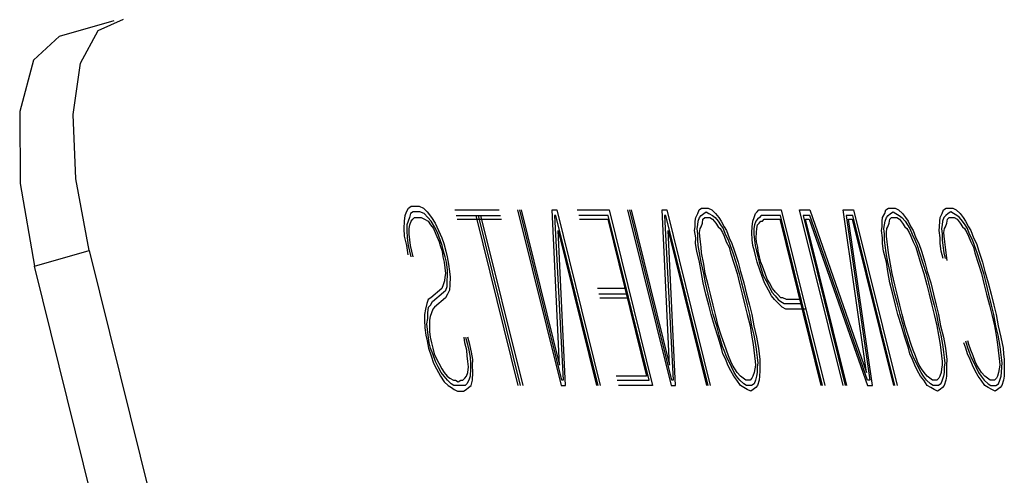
# Model space of a CAD drawing. Extents: x -169 to 2224, y 0 to 2796.
# Tile 172 of 256: x 1560.711 to 1561.225, y 419.034 to 419.272. Entities that reach past the tile are written whole.
import ezdxf

# ---------------------------------------------------------------- set-up
doc = ezdxf.new("R2010")
doc.units = 0
doc.header["$MEASUREMENT"] = 0
doc.layers.add('SPILL-BUCKET', color=1, linetype='CONTINUOUS')

msp = doc.modelspace()

# ---------------------------------------------------------------- linework, layer by layer
at = {"layer": 'SPILL-BUCKET', "color": 8, "linetype": 'Continuous'}
for p, q in [((1560.73205, 419.26333), (1560.76059, 419.27161)), ((1560.7522, 419.26639), (1560.76552, 419.27229)), ((1560.74312, 419.24925), (1560.7522, 419.26639)), ((1560.73205, 419.26333), (1560.71849, 419.25078)), ((1560.71849, 419.25078), (1560.71133, 419.224)), ((1560.73915, 419.22256), (1560.74312, 419.24925)), ((1560.71133, 419.224), (1560.71152, 419.18654)), ((1560.74069, 419.18892), (1560.73915, 419.22256)), ((1560.74758, 419.15164), (1560.74069, 419.18892)), ((1560.71152, 419.18654), (1560.71904, 419.14336)), ((1560.91306, 419.17176), (1560.91412, 419.17371)), ((1560.91412, 419.17371), (1560.91543, 419.17469)), ((1560.91543, 419.17469), (1560.91774, 419.17469)), ((1560.91774, 419.17469), (1560.91967, 419.17469)), ((1560.91967, 419.17469), (1560.92185, 419.17371)), ((1560.92185, 419.17371), (1560.92387, 419.17176)), ((1560.93822, 419.17274), (1560.96139, 419.17274)), ((1560.97095, 419.17274), (1560.99364, 419.08109)), ((1560.99408, 419.08401), (1560.97211, 419.17274)), ((1560.97288, 419.17274), (1560.99292, 419.09181)), ((1560.99292, 419.09181), (1560.98911, 419.17274)), ((1560.98911, 419.17274), (1560.99143, 419.17274)), ((1560.99143, 419.17274), (1561.01412, 419.08109)), ((1561.00214, 419.17274), (1561.01876, 419.17274)), ((1561.01876, 419.17274), (1561.04144, 419.08109)), ((1561.02832, 419.17274), (1561.05101, 419.08109)), ((1561.05144, 419.08401), (1561.02948, 419.17274)), ((1561.03025, 419.17274), (1561.05028, 419.09181)), ((1561.05028, 419.09181), (1561.04647, 419.17274)), ((1561.04647, 419.17274), (1561.04879, 419.17274)), ((1561.04879, 419.17274), (1561.07148, 419.08109)), ((1561.06501, 419.17079), (1561.06569, 419.17274)), ((1561.06569, 419.17274), (1561.06699, 419.17371)), ((1561.06699, 419.17371), (1561.06892, 419.17371)), ((1561.06892, 419.17371), (1561.07047, 419.17371)), ((1561.07047, 419.17371), (1561.07226, 419.17274)), ((1561.07226, 419.17274), (1561.07428, 419.17079)), ((1561.09596, 419.17176), (1561.09688, 419.17274)), ((1561.09688, 419.17274), (1561.09843, 419.17274)), ((1561.09843, 419.17274), (1561.09959, 419.17274)), ((1561.09959, 419.17274), (1561.10847, 419.17274)), ((1561.10847, 419.17274), (1561.13116, 419.08109)), ((1561.11803, 419.17274), (1561.12344, 419.17274)), ((1561.14072, 419.08109), (1561.11803, 419.17274)), ((1561.12344, 419.17274), (1561.15294, 419.08791)), ((1561.14082, 419.17274), (1561.14623, 419.17274)), ((1561.15294, 419.08791), (1561.14082, 419.17274)), ((1561.14623, 419.17274), (1561.16892, 419.08109)), ((1561.16246, 419.17079), (1561.16313, 419.17274)), ((1561.16313, 419.17274), (1561.16443, 419.17371)), ((1561.16443, 419.17371), (1561.16636, 419.17371)), ((1561.16636, 419.17371), (1561.16791, 419.17371)), ((1561.16791, 419.17371), (1561.1697, 419.17274)), ((1561.1697, 419.17274), (1561.17173, 419.17079)), ((1561.19249, 419.17079), (1561.19316, 419.17274)), ((1561.19316, 419.17274), (1561.19447, 419.17371)), ((1561.19447, 419.17371), (1561.1964, 419.17371)), ((1561.1964, 419.17371), (1561.19794, 419.17371)), ((1561.19794, 419.17371), (1561.19973, 419.17274)), ((1561.19973, 419.17274), (1561.20176, 419.17079)), ((1560.91195, 419.16689), (1560.91238, 419.16981)), ((1560.91238, 419.16981), (1560.91306, 419.17176)), ((1560.91456, 419.16884), (1560.91388, 419.16689)), ((1560.91523, 419.17079), (1560.91456, 419.16884)), ((1560.91653, 419.17176), (1560.91523, 419.17079)), ((1560.91543, 419.16689), (1560.91634, 419.16786)), ((1560.91634, 419.16786), (1560.91726, 419.16884)), ((1560.91847, 419.17176), (1560.91653, 419.17176)), ((1560.91726, 419.16884), (1560.91919, 419.16884)), ((1560.92001, 419.17176), (1560.91847, 419.17176)), ((1560.91919, 419.16884), (1560.92074, 419.16884)), ((1560.92219, 419.17079), (1560.92001, 419.17176)), ((1560.92074, 419.16884), (1560.92252, 419.16786)), ((1560.92421, 419.16884), (1560.92219, 419.17079)), ((1560.92252, 419.16786), (1560.92431, 419.16689)), ((1560.92387, 419.17176), (1560.92614, 419.16884)), ((1560.92585, 419.16689), (1560.92421, 419.16884)), ((1560.92614, 419.16884), (1560.92803, 419.16591)), ((1560.93894, 419.16981), (1560.96212, 419.16981)), ((1560.93942, 419.16786), (1560.9626, 419.16786)), ((1560.97133, 419.08109), (1560.94937, 419.16981)), ((1560.97249, 419.08109), (1560.95053, 419.16981)), ((1560.95169, 419.16981), (1560.97365, 419.08109)), ((1560.99099, 419.16981), (1560.99022, 419.16981)), ((1560.99022, 419.16981), (1560.99485, 419.08401)), ((1561.01296, 419.08109), (1560.99099, 419.16981)), ((1561.01832, 419.16981), (1561.00287, 419.16981)), ((1561.00335, 419.16786), (1561.01803, 419.16786)), ((1561.01803, 419.16786), (1561.03831, 419.08596)), ((1561.03956, 419.08401), (1561.01832, 419.16981)), ((1561.04836, 419.16981), (1561.04758, 419.16981)), ((1561.04758, 419.16981), (1561.05221, 419.08401)), ((1561.07032, 419.08109), (1561.04836, 419.16981)), ((1561.06366, 419.16689), (1561.06395, 419.16884)), ((1561.06395, 419.16884), (1561.06501, 419.17079)), ((1561.06521, 419.16689), (1561.06588, 419.16884)), ((1561.06588, 419.16884), (1561.0668, 419.16981)), ((1561.0668, 419.16981), (1561.0681, 419.17079)), ((1561.06738, 419.16591), (1561.06767, 419.16786)), ((1561.06767, 419.16786), (1561.06859, 419.16884)), ((1561.0681, 419.17079), (1561.06941, 419.17176)), ((1561.06859, 419.16884), (1561.07013, 419.16884)), ((1561.06941, 419.17176), (1561.07081, 419.17079)), ((1561.07013, 419.16884), (1561.07129, 419.16884)), ((1561.07081, 419.17079), (1561.0726, 419.16981)), ((1561.07129, 419.16884), (1561.07269, 419.16786)), ((1561.0726, 419.16981), (1561.074, 419.16884)), ((1561.07269, 419.16786), (1561.07433, 419.16591)), ((1561.074, 419.16884), (1561.07564, 419.16689)), ((1561.07428, 419.17079), (1561.07593, 419.16884)), ((1561.07593, 419.16884), (1561.07718, 419.16689)), ((1561.0937, 419.16689), (1561.09437, 419.16884)), ((1561.09437, 419.16884), (1561.09505, 419.17079)), ((1561.09505, 419.17079), (1561.09596, 419.17176)), ((1561.09616, 419.16786), (1561.09524, 419.16689)), ((1561.09708, 419.16884), (1561.09616, 419.16786)), ((1561.09799, 419.16981), (1561.09708, 419.16884)), ((1561.09915, 419.16981), (1561.09799, 419.16981)), ((1561.09872, 419.16689), (1561.09963, 419.16786)), ((1561.10031, 419.16981), (1561.09915, 419.16981)), ((1561.09963, 419.16786), (1561.10079, 419.16786)), ((1561.10804, 419.16981), (1561.10031, 419.16981)), ((1561.10079, 419.16786), (1561.10775, 419.16786)), ((1561.10775, 419.16786), (1561.12923, 419.08109)), ((1561.13, 419.08109), (1561.10804, 419.16981)), ((1561.11991, 419.16981), (1561.14188, 419.08109)), ((1561.12339, 419.16981), (1561.11991, 419.16981)), ((1561.14265, 419.08109), (1561.12117, 419.16786)), ((1561.12117, 419.16786), (1561.1231, 419.16786)), ((1561.1231, 419.16786), (1561.15347, 419.08109)), ((1561.15352, 419.08401), (1561.12339, 419.16981)), ((1561.1458, 419.16981), (1561.14232, 419.16981)), ((1561.14232, 419.16981), (1561.15468, 419.08401)), ((1561.15617, 419.08109), (1561.14357, 419.16786)), ((1561.14357, 419.16786), (1561.1455, 419.16786)), ((1561.1455, 419.16786), (1561.16699, 419.08109)), ((1561.16776, 419.08109), (1561.1458, 419.16981)), ((1561.1611, 419.16689), (1561.16139, 419.16884)), ((1561.16139, 419.16884), (1561.16246, 419.17079)), ((1561.16265, 419.16689), (1561.16332, 419.16884)), ((1561.16332, 419.16884), (1561.16424, 419.16981)), ((1561.16424, 419.16981), (1561.16554, 419.17079)), ((1561.16482, 419.16591), (1561.16511, 419.16786)), ((1561.16511, 419.16786), (1561.16603, 419.16884)), ((1561.16554, 419.17079), (1561.16685, 419.17176)), ((1561.16603, 419.16884), (1561.16757, 419.16884)), ((1561.16685, 419.17176), (1561.16825, 419.17079)), ((1561.16757, 419.16884), (1561.16873, 419.16884)), ((1561.16825, 419.17079), (1561.17003, 419.16981)), ((1561.16873, 419.16884), (1561.17013, 419.16786)), ((1561.17003, 419.16981), (1561.17143, 419.16884)), ((1561.17013, 419.16786), (1561.17177, 419.16591)), ((1561.17143, 419.16884), (1561.17308, 419.16689)), ((1561.17173, 419.17079), (1561.17337, 419.16884)), ((1561.17337, 419.16884), (1561.17462, 419.16689)), ((1561.19114, 419.16689), (1561.19142, 419.16884)), ((1561.19142, 419.16884), (1561.19249, 419.17079)), ((1561.19336, 419.16884), (1561.19268, 419.16689)), ((1561.19427, 419.16981), (1561.19336, 419.16884)), ((1561.19558, 419.17079), (1561.19427, 419.16981)), ((1561.19485, 419.16591), (1561.19514, 419.16786)), ((1561.19514, 419.16786), (1561.19606, 419.16884)), ((1561.19688, 419.17176), (1561.19558, 419.17079)), ((1561.19606, 419.16884), (1561.19761, 419.16884)), ((1561.19828, 419.17079), (1561.19688, 419.17176)), ((1561.19761, 419.16884), (1561.19877, 419.16884)), ((1561.20007, 419.16981), (1561.19828, 419.17079)), ((1561.19877, 419.16884), (1561.20017, 419.16786)), ((1561.20147, 419.16884), (1561.20007, 419.16981)), ((1561.20017, 419.16786), (1561.20181, 419.16591)), ((1561.20311, 419.16689), (1561.20147, 419.16884)), ((1561.20176, 419.17079), (1561.2034, 419.16884)), ((1561.2034, 419.16884), (1561.20465, 419.16689)), ((1560.91176, 419.16299), (1560.91195, 419.16689)), ((1560.91195, 419.15909), (1560.91176, 419.16299)), ((1560.9132, 419.16494), (1560.91316, 419.16201)), ((1560.91388, 419.16689), (1560.9132, 419.16494)), ((1560.91441, 419.16006), (1560.91446, 419.16299)), ((1560.91446, 419.16299), (1560.91475, 419.16494)), ((1560.91475, 419.16494), (1560.91543, 419.16689)), ((1560.92431, 419.16689), (1560.92556, 419.16494)), ((1560.92556, 419.16494), (1560.92721, 419.16299)), ((1560.92774, 419.16396), (1560.92585, 419.16689)), ((1560.92721, 419.16299), (1560.92832, 419.16006)), ((1560.92923, 419.16104), (1560.92774, 419.16396)), ((1560.92803, 419.16591), (1560.92977, 419.16201)), ((1561.06332, 419.16201), (1561.06361, 419.16396)), ((1561.06361, 419.16396), (1561.06366, 419.16689)), ((1561.06463, 419.16299), (1561.06492, 419.16494)), ((1561.06497, 419.16006), (1561.06463, 419.16299)), ((1561.06492, 419.16494), (1561.06521, 419.16689)), ((1561.06588, 419.16104), (1561.06617, 419.16299)), ((1561.06617, 419.16299), (1561.0667, 419.16396)), ((1561.0667, 419.16396), (1561.06738, 419.16591)), ((1561.07433, 419.16591), (1561.07559, 419.16396)), ((1561.07559, 419.16396), (1561.0766, 419.16299)), ((1561.07564, 419.16689), (1561.07689, 419.16494)), ((1561.0766, 419.16299), (1561.07786, 419.16104)), ((1561.07689, 419.16494), (1561.07815, 419.16299)), ((1561.07718, 419.16689), (1561.07868, 419.16396)), ((1561.07815, 419.16299), (1561.07926, 419.16006)), ((1561.07868, 419.16396), (1561.07993, 419.16201)), ((1561.09321, 419.16104), (1561.09326, 419.16396)), ((1561.09326, 419.16396), (1561.0937, 419.16689)), ((1561.09428, 419.16299), (1561.09423, 419.16006)), ((1561.09456, 419.16494), (1561.09428, 419.16299)), ((1561.09524, 419.16689), (1561.09456, 419.16494)), ((1561.09553, 419.16104), (1561.09582, 419.16299)), ((1561.09582, 419.16299), (1561.09611, 419.16494)), ((1561.09611, 419.16494), (1561.09703, 419.16591)), ((1561.09703, 419.16591), (1561.09794, 419.16689)), ((1561.09794, 419.16689), (1561.09872, 419.16689)), ((1561.16076, 419.16201), (1561.16105, 419.16396)), ((1561.16105, 419.16396), (1561.1611, 419.16689)), ((1561.16207, 419.16299), (1561.16236, 419.16494)), ((1561.16241, 419.16006), (1561.16207, 419.16299)), ((1561.16236, 419.16494), (1561.16265, 419.16689)), ((1561.16332, 419.16104), (1561.16361, 419.16299)), ((1561.16361, 419.16299), (1561.16414, 419.16396)), ((1561.16414, 419.16396), (1561.16482, 419.16591)), ((1561.17177, 419.16591), (1561.17303, 419.16396)), ((1561.17303, 419.16396), (1561.17404, 419.16299)), ((1561.17308, 419.16689), (1561.17433, 419.16494)), ((1561.17404, 419.16299), (1561.1753, 419.16104)), ((1561.17433, 419.16494), (1561.17559, 419.16299)), ((1561.17462, 419.16689), (1561.17612, 419.16396)), ((1561.17559, 419.16299), (1561.1767, 419.16006)), ((1561.17612, 419.16396), (1561.17737, 419.16201)), ((1561.1908, 419.16201), (1561.19109, 419.16396)), ((1561.19109, 419.16396), (1561.19114, 419.16689)), ((1561.19239, 419.16494), (1561.1921, 419.16299)), ((1561.1921, 419.16299), (1561.19244, 419.16006)), ((1561.19268, 419.16689), (1561.19239, 419.16494)), ((1561.19336, 419.16104), (1561.19364, 419.16299)), ((1561.19364, 419.16299), (1561.19418, 419.16396)), ((1561.19418, 419.16396), (1561.19485, 419.16591)), ((1561.20181, 419.16591), (1561.20306, 419.16396)), ((1561.20306, 419.16396), (1561.20407, 419.16299)), ((1561.20437, 419.16494), (1561.20311, 419.16689)), ((1561.20407, 419.16299), (1561.20533, 419.16104)), ((1561.20562, 419.16299), (1561.20437, 419.16494)), ((1561.20465, 419.16689), (1561.20615, 419.16396)), ((1561.20673, 419.16006), (1561.20562, 419.16299)), ((1561.20615, 419.16396), (1561.20741, 419.16201)), ((1560.91316, 419.15421), (1560.91195, 419.15909)), ((1560.91316, 419.16201), (1560.91335, 419.15811)), ((1560.91335, 419.15811), (1560.91393, 419.15421)), ((1560.91475, 419.15714), (1560.91441, 419.16006)), ((1560.92832, 419.16006), (1560.93005, 419.15616)), ((1560.93059, 419.15714), (1560.92923, 419.16104)), ((1560.92977, 419.16201), (1560.9315, 419.15811)), ((1560.9315, 419.15811), (1560.93261, 419.15519)), ((1560.99596, 419.08109), (1560.99215, 419.16201)), ((1560.99215, 419.16201), (1561.01218, 419.08109)), ((1561.04951, 419.16201), (1561.06955, 419.08109)), ((1561.05332, 419.08109), (1561.04951, 419.16201)), ((1561.0639, 419.15811), (1561.06332, 419.16201)), ((1561.06385, 419.15519), (1561.0639, 419.15811)), ((1561.06492, 419.15714), (1561.06497, 419.16006)), ((1561.06598, 419.15909), (1561.06588, 419.16104)), ((1561.06632, 419.15616), (1561.06598, 419.15909)), ((1561.07786, 419.16104), (1561.07872, 419.15909)), ((1561.07872, 419.15909), (1561.07984, 419.15616)), ((1561.07926, 419.16006), (1561.08075, 419.15714)), ((1561.07993, 419.16201), (1561.08128, 419.15811)), ((1561.08128, 419.15811), (1561.08278, 419.15519)), ((1561.0934, 419.15714), (1561.09321, 419.16104)), ((1561.09423, 419.16006), (1561.09456, 419.15714)), ((1561.09548, 419.15811), (1561.09553, 419.16104)), ((1561.09558, 419.15616), (1561.09548, 419.15811)), ((1561.16134, 419.15811), (1561.16076, 419.16201)), ((1561.16129, 419.15519), (1561.16134, 419.15811)), ((1561.16236, 419.15714), (1561.16241, 419.16006)), ((1561.16342, 419.15909), (1561.16332, 419.16104)), ((1561.16376, 419.15616), (1561.16342, 419.15909)), ((1561.1753, 419.16104), (1561.17617, 419.15909)), ((1561.17617, 419.15909), (1561.17728, 419.15616)), ((1561.1767, 419.16006), (1561.17819, 419.15714)), ((1561.17737, 419.16201), (1561.17873, 419.15811)), ((1561.17873, 419.15811), (1561.18022, 419.15519)), ((1561.19138, 419.15811), (1561.1908, 419.16201)), ((1561.19133, 419.15519), (1561.19138, 419.15811)), ((1561.19244, 419.16006), (1561.19239, 419.15714)), ((1561.19345, 419.15909), (1561.19336, 419.16104)), ((1561.19379, 419.15616), (1561.19345, 419.15909)), ((1561.20533, 419.16104), (1561.2062, 419.15909)), ((1561.2062, 419.15909), (1561.20731, 419.15616)), ((1561.20823, 419.15714), (1561.20673, 419.16006)), ((1561.20741, 419.16201), (1561.20876, 419.15811)), ((1561.20876, 419.15811), (1561.21025, 419.15519)), ((1560.91398, 419.14934), (1560.91316, 419.15421)), ((1560.91393, 419.15421), (1560.91538, 419.14836)), ((1560.91508, 419.15421), (1560.91475, 419.15714)), ((1560.91653, 419.14836), (1560.91508, 419.15421)), ((1560.93005, 419.15616), (1560.93054, 419.15421)), ((1560.93054, 419.15421), (1560.93165, 419.15129)), ((1560.9317, 419.15421), (1560.93059, 419.15714)), ((1560.93242, 419.15129), (1560.9317, 419.15421)), ((1560.93261, 419.15519), (1560.93358, 419.15129)), ((1561.06443, 419.15129), (1561.06385, 419.15519)), ((1561.06525, 419.15421), (1561.06492, 419.15714)), ((1561.06583, 419.15031), (1561.06525, 419.15421)), ((1561.06665, 419.15324), (1561.06632, 419.15616)), ((1561.06699, 419.15031), (1561.06665, 419.15324)), ((1561.07984, 419.15616), (1561.08133, 419.15324)), ((1561.08075, 419.15714), (1561.08186, 419.15421)), ((1561.08133, 419.15324), (1561.08206, 419.15031)), ((1561.08186, 419.15421), (1561.08322, 419.15031)), ((1561.08278, 419.15519), (1561.08413, 419.15129)), ((1561.09374, 419.15421), (1561.0934, 419.15714)), ((1561.09447, 419.15129), (1561.09374, 419.15421)), ((1561.09456, 419.15714), (1561.0949, 419.15421)), ((1561.0949, 419.15421), (1561.09563, 419.15129)), ((1561.0963, 419.15324), (1561.09558, 419.15616)), ((1561.0964, 419.15129), (1561.0963, 419.15324)), ((1561.16187, 419.15129), (1561.16129, 419.15519)), ((1561.16269, 419.15421), (1561.16236, 419.15714)), ((1561.16327, 419.15031), (1561.16269, 419.15421)), ((1561.16409, 419.15324), (1561.16376, 419.15616)), ((1561.16443, 419.15031), (1561.16409, 419.15324)), ((1561.17728, 419.15616), (1561.17877, 419.15324)), ((1561.17819, 419.15714), (1561.17931, 419.15421)), ((1561.17877, 419.15324), (1561.1795, 419.15031)), ((1561.17931, 419.15421), (1561.18066, 419.15031)), ((1561.18022, 419.15519), (1561.18157, 419.15129)), ((1561.19191, 419.15129), (1561.19133, 419.15519)), ((1561.19239, 419.15714), (1561.19273, 419.15421)), ((1561.19273, 419.15421), (1561.19331, 419.15031)), ((1561.19413, 419.15324), (1561.19379, 419.15616)), ((1561.19447, 419.15031), (1561.19413, 419.15324)), ((1561.20731, 419.15616), (1561.20881, 419.15324)), ((1561.20934, 419.15421), (1561.20823, 419.15714)), ((1561.20881, 419.15324), (1561.20953, 419.15031)), ((1561.21069, 419.15031), (1561.20934, 419.15421)), ((1561.21025, 419.15519), (1561.21161, 419.15129)), ((1560.71904, 419.14336), (1560.74758, 419.15164)), ((1560.74758, 419.15164), (1560.9268, 418.42768)), ((1560.93165, 419.15129), (1560.93199, 419.14836)), ((1560.93199, 419.14836), (1560.93271, 419.14544)), ((1560.93314, 419.14836), (1560.93242, 419.15129)), ((1560.93387, 419.14544), (1560.93314, 419.14836)), ((1560.93358, 419.15129), (1560.9343, 419.14836)), ((1560.9343, 419.14836), (1560.93488, 419.14446)), ((1561.06588, 419.14544), (1561.06443, 419.15129)), ((1561.06665, 419.14544), (1561.06583, 419.15031)), ((1561.06805, 419.14446), (1561.06699, 419.15031)), ((1561.08206, 419.15031), (1561.08389, 419.14446)), ((1561.08322, 419.15031), (1561.08481, 419.14544)), ((1561.08413, 419.15129), (1561.08597, 419.14544)), ((1561.09519, 419.14836), (1561.09447, 419.15129)), ((1561.09591, 419.14544), (1561.09519, 419.14836)), ((1561.09563, 419.15129), (1561.09635, 419.14836)), ((1561.09635, 419.14836), (1561.09707, 419.14544)), ((1561.09712, 419.14836), (1561.0964, 419.15129)), ((1561.09785, 419.14544), (1561.09712, 419.14836)), ((1561.16332, 419.14544), (1561.16187, 419.15129)), ((1561.16409, 419.14544), (1561.16327, 419.15031)), ((1561.16549, 419.14446), (1561.16443, 419.15031)), ((1561.1795, 419.15031), (1561.18133, 419.14446)), ((1561.18066, 419.15031), (1561.18225, 419.14544)), ((1561.18157, 419.15129), (1561.18341, 419.14544)), ((1561.19287, 419.14739), (1561.19191, 419.15129)), ((1561.19331, 419.15031), (1561.19403, 419.14739)), ((1561.19504, 419.14641), (1561.19447, 419.15031)), ((1561.20953, 419.15031), (1561.21137, 419.14446)), ((1561.21228, 419.14544), (1561.21069, 419.15031)), ((1561.21161, 419.15129), (1561.21344, 419.14544)), ((1560.89826, 418.41941), (1560.71904, 419.14336)), ((1560.93271, 419.14544), (1560.93305, 419.14251)), ((1560.93305, 419.14251), (1560.93339, 419.13959)), ((1560.93445, 419.14154), (1560.93387, 419.14544)), ((1560.93488, 419.14446), (1560.93546, 419.14056)), ((1561.0667, 419.14056), (1561.06588, 419.14544)), ((1561.0681, 419.13959), (1561.06665, 419.14544)), ((1561.06887, 419.13959), (1561.06805, 419.14446)), ((1561.08389, 419.14446), (1561.08548, 419.13959)), ((1561.08481, 419.14544), (1561.08664, 419.13959)), ((1561.08597, 419.14544), (1561.08718, 419.14056)), ((1561.09727, 419.14154), (1561.09591, 419.14544)), ((1561.09707, 419.14544), (1561.0978, 419.14251)), ((1561.0978, 419.14251), (1561.09915, 419.13861)), ((1561.09871, 419.14349), (1561.09785, 419.14544)), ((1561.10007, 419.13959), (1561.09871, 419.14349)), ((1561.16414, 419.14056), (1561.16332, 419.14544)), ((1561.16554, 419.13959), (1561.16409, 419.14544)), ((1561.16631, 419.13959), (1561.16549, 419.14446)), ((1561.18133, 419.14446), (1561.18292, 419.13959)), ((1561.18225, 419.14544), (1561.18408, 419.13959)), ((1561.18341, 419.14544), (1561.18462, 419.14056)), ((1561.21137, 419.14446), (1561.21296, 419.13959)), ((1561.21412, 419.13959), (1561.21228, 419.14544)), ((1561.21344, 419.14544), (1561.21465, 419.14056)), ((1560.93309, 419.13764), (1560.93281, 419.13569)), ((1560.93339, 419.13959), (1560.93309, 419.13764)), ((1560.93435, 419.13569), (1560.9344, 419.13861)), ((1560.9344, 419.13861), (1560.93445, 419.14154)), ((1560.93546, 419.14056), (1560.9358, 419.13764)), ((1560.9358, 419.13764), (1560.93561, 419.13374)), ((1561.06776, 419.13471), (1561.0667, 419.14056)), ((1561.06892, 419.13471), (1561.0681, 419.13959)), ((1561.07032, 419.13374), (1561.06887, 419.13959)), ((1561.08548, 419.13959), (1561.08693, 419.13374)), ((1561.08664, 419.13959), (1561.08785, 419.13471)), ((1561.08718, 419.14056), (1561.08901, 419.13471)), ((1561.09838, 419.13861), (1561.09727, 419.14154)), ((1561.09973, 419.13471), (1561.09838, 419.13861)), ((1561.09915, 419.13861), (1561.10065, 419.13569)), ((1561.10118, 419.13666), (1561.10007, 419.13959)), ((1561.16521, 419.13471), (1561.16414, 419.14056)), ((1561.16636, 419.13471), (1561.16554, 419.13959)), ((1561.16776, 419.13374), (1561.16631, 419.13959)), ((1561.18292, 419.13959), (1561.18437, 419.13374)), ((1561.18408, 419.13959), (1561.18529, 419.13471)), ((1561.18462, 419.14056), (1561.18645, 419.13471)), ((1561.21296, 419.13959), (1561.21441, 419.13374)), ((1561.21533, 419.13471), (1561.21412, 419.13959)), ((1561.21465, 419.14056), (1561.21648, 419.13471)), ((1560.93145, 419.13179), (1560.92571, 419.12691)), ((1560.93213, 419.13374), (1560.93145, 419.13179)), ((1560.93281, 419.13569), (1560.93213, 419.13374)), ((1560.93363, 419.13081), (1560.9343, 419.13276)), ((1560.9343, 419.13276), (1560.93435, 419.13569)), ((1560.93561, 419.13374), (1560.93556, 419.13081)), ((1561.02696, 419.13179), (1561.01267, 419.13179)), ((1561.06921, 419.12886), (1561.06776, 419.13471)), ((1561.07037, 419.12886), (1561.06892, 419.13471)), ((1561.07153, 419.12886), (1561.07032, 419.13374)), ((1561.08693, 419.13374), (1561.08814, 419.12886)), ((1561.08785, 419.13471), (1561.0893, 419.12886)), ((1561.08901, 419.13471), (1561.09046, 419.12886)), ((1561.10185, 419.13081), (1561.09973, 419.13471)), ((1561.10065, 419.13569), (1561.10214, 419.13276)), ((1561.10243, 419.13471), (1561.10118, 419.13666)), ((1561.10214, 419.13276), (1561.10364, 419.12984)), ((1561.10393, 419.13179), (1561.10243, 419.13471)), ((1561.10557, 419.12984), (1561.10393, 419.13179)), ((1561.16665, 419.12886), (1561.16521, 419.13471)), ((1561.16781, 419.12886), (1561.16636, 419.13471)), ((1561.16897, 419.12886), (1561.16776, 419.13374)), ((1561.18437, 419.13374), (1561.18558, 419.12886)), ((1561.18529, 419.13471), (1561.18674, 419.12886)), ((1561.18645, 419.13471), (1561.1879, 419.12886)), ((1561.21441, 419.13374), (1561.21561, 419.12886)), ((1561.21677, 419.12886), (1561.21533, 419.13471)), ((1561.21648, 419.13471), (1561.21793, 419.12886)), ((1560.92571, 419.12691), (1560.9244, 419.12594)), ((1560.92658, 419.12496), (1560.93232, 419.12984)), ((1560.93343, 419.12691), (1560.92769, 419.12204)), ((1560.93232, 419.12984), (1560.93363, 419.13081)), ((1560.93449, 419.12886), (1560.93343, 419.12691)), ((1560.93556, 419.13081), (1560.93449, 419.12886)), ((1561.02769, 419.12886), (1561.01339, 419.12886)), ((1561.01388, 419.12691), (1561.02817, 419.12691)), ((1561.07066, 419.12301), (1561.06921, 419.12886)), ((1561.07182, 419.12301), (1561.07037, 419.12886)), ((1561.07298, 419.12301), (1561.07153, 419.12886)), ((1561.08814, 419.12886), (1561.08959, 419.12301)), ((1561.0893, 419.12886), (1561.09075, 419.12301)), ((1561.09046, 419.12886), (1561.09191, 419.12301)), ((1561.10335, 419.12789), (1561.10185, 419.13081)), ((1561.10499, 419.12594), (1561.10335, 419.12789)), ((1561.10364, 419.12984), (1561.10528, 419.12789)), ((1561.10528, 419.12789), (1561.10692, 419.12594)), ((1561.10659, 419.12886), (1561.10557, 419.12984)), ((1561.10823, 419.12691), (1561.10659, 419.12886)), ((1561.10939, 419.12691), (1561.10823, 419.12691)), ((1561.11117, 419.12594), (1561.10939, 419.12691)), ((1561.1681, 419.12301), (1561.16665, 419.12886)), ((1561.16926, 419.12301), (1561.16781, 419.12886)), ((1561.17042, 419.12301), (1561.16897, 419.12886)), ((1561.18558, 419.12886), (1561.18703, 419.12301)), ((1561.18674, 419.12886), (1561.18819, 419.12301)), ((1561.1879, 419.12886), (1561.18934, 419.12301)), ((1561.21561, 419.12886), (1561.21706, 419.12301)), ((1561.21822, 419.12301), (1561.21677, 419.12886)), ((1561.21793, 419.12886), (1561.21938, 419.12301)), ((1560.92373, 419.12399), (1560.92291, 419.12106)), ((1560.9244, 419.12594), (1560.92373, 419.12399)), ((1560.92416, 419.11911), (1560.9246, 419.12204)), ((1560.9246, 419.12204), (1560.92551, 419.12301)), ((1560.92551, 419.12301), (1560.92658, 419.12496)), ((1560.92769, 419.12204), (1560.92677, 419.12106)), ((1561.07187, 419.11814), (1561.07066, 419.12301)), ((1561.07302, 419.11814), (1561.07182, 419.12301)), ((1561.07418, 419.11814), (1561.07298, 419.12301)), ((1561.08959, 419.12301), (1561.0908, 419.11814)), ((1561.09075, 419.12301), (1561.09195, 419.11814)), ((1561.09191, 419.12301), (1561.09311, 419.11814)), ((1561.10702, 419.12399), (1561.10499, 419.12594)), ((1561.10692, 419.12594), (1561.10832, 419.12496)), ((1561.10905, 419.12204), (1561.10702, 419.12399)), ((1561.10832, 419.12496), (1561.11011, 419.12399)), ((1561.11083, 419.12106), (1561.10905, 419.12204)), ((1561.11011, 419.12399), (1561.11166, 419.12399)), ((1561.11812, 419.12594), (1561.11117, 419.12594)), ((1561.11166, 419.12399), (1561.11938, 419.12399)), ((1561.16931, 419.11814), (1561.1681, 419.12301)), ((1561.17047, 419.11814), (1561.16926, 419.12301)), ((1561.17163, 419.11814), (1561.17042, 419.12301)), ((1561.18703, 419.12301), (1561.18824, 419.11814)), ((1561.18819, 419.12301), (1561.18939, 419.11814)), ((1561.18934, 419.12301), (1561.19055, 419.11814)), ((1561.21706, 419.12301), (1561.21827, 419.11814)), ((1561.21943, 419.11814), (1561.21822, 419.12301)), ((1561.21938, 419.12301), (1561.22059, 419.11814)), ((1560.92247, 419.11814), (1560.92242, 419.11521)), ((1560.92291, 419.12106), (1560.92247, 419.11814)), ((1560.92411, 419.11619), (1560.92416, 419.11911)), ((1560.92542, 419.11716), (1560.92513, 419.11521)), ((1560.92609, 419.11911), (1560.92542, 419.11716)), ((1560.92677, 419.12106), (1560.92609, 419.11911)), ((1561.0737, 419.11229), (1561.07187, 419.11814)), ((1561.07486, 419.11229), (1561.07302, 419.11814)), ((1561.07563, 419.11229), (1561.07418, 419.11814)), ((1561.0908, 419.11814), (1561.09224, 419.11229)), ((1561.09195, 419.11814), (1561.09302, 419.11229)), ((1561.09311, 419.11814), (1561.09418, 419.11229)), ((1561.11238, 419.12106), (1561.11083, 419.12106)), ((1561.12126, 419.12106), (1561.11238, 419.12106)), ((1561.17114, 419.11229), (1561.16931, 419.11814)), ((1561.1723, 419.11229), (1561.17047, 419.11814)), ((1561.17307, 419.11229), (1561.17163, 419.11814)), ((1561.18824, 419.11814), (1561.18968, 419.11229)), ((1561.18939, 419.11814), (1561.19046, 419.11229)), ((1561.19055, 419.11814), (1561.19162, 419.11229)), ((1561.21827, 419.11814), (1561.21972, 419.11229)), ((1561.22049, 419.11229), (1561.21943, 419.11814)), ((1561.22059, 419.11814), (1561.22165, 419.11229)), ((1560.92242, 419.11521), (1560.92261, 419.11131)), ((1560.92261, 419.11131), (1560.92319, 419.10741)), ((1560.92368, 419.11326), (1560.92411, 419.11619)), ((1560.92401, 419.11034), (1560.92368, 419.11326)), ((1560.92508, 419.11229), (1560.92503, 419.10936)), ((1560.92513, 419.11521), (1560.92508, 419.11229)), ((1561.07554, 419.10644), (1561.0737, 419.11229)), ((1561.07607, 419.10741), (1561.07486, 419.11229)), ((1561.07723, 419.10741), (1561.07563, 419.11229)), ((1561.09224, 419.11229), (1561.09306, 419.10741)), ((1561.09302, 419.11229), (1561.09422, 419.10741)), ((1561.09418, 419.11229), (1561.09562, 419.10644)), ((1561.17298, 419.10644), (1561.17114, 419.11229)), ((1561.17351, 419.10741), (1561.1723, 419.11229)), ((1561.17467, 419.10741), (1561.17307, 419.11229)), ((1561.18968, 419.11229), (1561.1905, 419.10741)), ((1561.19046, 419.11229), (1561.19166, 419.10741)), ((1561.19162, 419.11229), (1561.19306, 419.10644)), ((1561.21972, 419.11229), (1561.22054, 419.10741)), ((1561.2217, 419.10741), (1561.22049, 419.11229)), ((1561.22165, 419.11229), (1561.2231, 419.10644)), ((1560.92319, 419.10741), (1560.92392, 419.10449)), ((1560.92435, 419.10741), (1560.92401, 419.11034)), ((1560.92493, 419.10351), (1560.92435, 419.10741)), ((1560.92503, 419.10936), (1560.92537, 419.10644)), ((1560.92537, 419.10644), (1560.92609, 419.10351)), ((1560.94347, 419.10351), (1560.94314, 419.10644)), ((1560.94391, 419.10644), (1560.94487, 419.10254)), ((1560.94603, 419.10254), (1560.94507, 419.10644)), ((1561.07737, 419.10059), (1561.07554, 419.10644)), ((1561.0779, 419.10156), (1561.07607, 419.10741)), ((1561.07882, 419.10254), (1561.07723, 419.10741)), ((1561.09306, 419.10741), (1561.09388, 419.10254)), ((1561.09422, 419.10741), (1561.09528, 419.10156)), ((1561.09562, 419.10644), (1561.09668, 419.10059)), ((1561.17481, 419.10059), (1561.17298, 419.10644)), ((1561.17534, 419.10156), (1561.17351, 419.10741)), ((1561.17626, 419.10254), (1561.17467, 419.10741)), ((1561.1905, 419.10741), (1561.19132, 419.10254)), ((1561.19166, 419.10741), (1561.19272, 419.10156)), ((1561.19306, 419.10644), (1561.19412, 419.10059)), ((1561.22054, 419.10741), (1561.22136, 419.10254)), ((1561.22276, 419.10156), (1561.2217, 419.10741)), ((1561.2231, 419.10644), (1561.22416, 419.10059)), ((1560.92392, 419.10449), (1560.9245, 419.10059)), ((1560.92566, 419.10059), (1560.92493, 419.10351)), ((1560.92609, 419.10351), (1560.92682, 419.10059)), ((1560.94444, 419.09961), (1560.94347, 419.10351)), ((1560.94487, 419.10254), (1560.9456, 419.09961)), ((1560.947, 419.09864), (1560.94603, 419.10254)), ((1561.07901, 419.09864), (1561.0779, 419.10156)), ((1561.07993, 419.09961), (1561.07882, 419.10254)), ((1561.09388, 419.10254), (1561.09422, 419.09961)), ((1561.09528, 419.10156), (1561.09562, 419.09864)), ((1561.17645, 419.09864), (1561.17534, 419.10156)), ((1561.17737, 419.09961), (1561.17626, 419.10254)), ((1561.19132, 419.10254), (1561.19166, 419.09961)), ((1561.19272, 419.10156), (1561.19306, 419.09864)), ((1561.20485, 419.10059), (1561.20373, 419.10351)), ((1561.20465, 419.10449), (1561.20538, 419.10156)), ((1561.20538, 419.10156), (1561.20649, 419.09864)), ((1561.20629, 419.10254), (1561.20581, 419.10449)), ((1561.2074, 419.09961), (1561.20629, 419.10254)), ((1561.22136, 419.10254), (1561.2217, 419.09961)), ((1561.2231, 419.09864), (1561.22276, 419.10156)), ((1560.9245, 419.10059), (1560.92585, 419.09669)), ((1560.92677, 419.09766), (1560.92566, 419.10059)), ((1560.92585, 419.09669), (1560.9272, 419.09279)), ((1560.92812, 419.09376), (1560.92677, 419.09766)), ((1560.92682, 419.10059), (1560.92754, 419.09766)), ((1560.92754, 419.09766), (1560.92841, 419.09571)), ((1560.92841, 419.09571), (1560.92991, 419.09279)), ((1560.94478, 419.09669), (1560.94444, 419.09961)), ((1560.94512, 419.09376), (1560.94478, 419.09669)), ((1560.9456, 419.09961), (1560.94618, 419.09571)), ((1560.94618, 419.09571), (1560.94652, 419.09279)), ((1560.94758, 419.09474), (1560.947, 419.09864)), ((1561.0781, 419.09766), (1561.07737, 419.10059)), ((1561.07959, 419.09474), (1561.0781, 419.09766)), ((1561.08012, 419.09571), (1561.07901, 419.09864)), ((1561.08104, 419.09669), (1561.07993, 419.09961)), ((1561.08162, 419.09279), (1561.08012, 419.09571)), ((1561.08215, 419.09376), (1561.08104, 419.09669)), ((1561.09422, 419.09961), (1561.09456, 419.09669)), ((1561.09456, 419.09669), (1561.0949, 419.09376)), ((1561.09562, 419.09864), (1561.09596, 419.09571)), ((1561.09596, 419.09571), (1561.0963, 419.09279)), ((1561.09668, 419.10059), (1561.09702, 419.09766)), ((1561.09702, 419.09766), (1561.09736, 419.09474)), ((1561.17554, 419.09766), (1561.17481, 419.10059)), ((1561.17703, 419.09474), (1561.17554, 419.09766)), ((1561.17756, 419.09571), (1561.17645, 419.09864)), ((1561.17848, 419.09669), (1561.17737, 419.09961)), ((1561.17906, 419.09279), (1561.17756, 419.09571)), ((1561.17959, 419.09376), (1561.17848, 419.09669)), ((1561.19166, 419.09961), (1561.192, 419.09669)), ((1561.192, 419.09669), (1561.19234, 419.09376)), ((1561.19306, 419.09864), (1561.1934, 419.09571)), ((1561.1934, 419.09571), (1561.19374, 419.09279)), ((1561.19412, 419.10059), (1561.19446, 419.09766)), ((1561.19446, 419.09766), (1561.1948, 419.09474)), ((1561.20557, 419.09766), (1561.20485, 419.10059)), ((1561.20707, 419.09474), (1561.20557, 419.09766)), ((1561.20649, 419.09864), (1561.2076, 419.09571)), ((1561.20851, 419.09669), (1561.2074, 419.09961)), ((1561.2076, 419.09571), (1561.20909, 419.09279)), ((1561.20963, 419.09376), (1561.20851, 419.09669)), ((1561.2217, 419.09961), (1561.22203, 419.09669)), ((1561.22203, 419.09669), (1561.22237, 419.09376)), ((1561.22343, 419.09571), (1561.2231, 419.09864)), ((1561.22377, 419.09279), (1561.22343, 419.09571)), ((1561.22416, 419.10059), (1561.2245, 419.09766)), ((1561.2245, 419.09766), (1561.22483, 419.09474)), ((1560.9272, 419.09279), (1560.9287, 419.08986)), ((1560.92962, 419.09084), (1560.92812, 419.09376)), ((1560.93111, 419.08791), (1560.92962, 419.09084)), ((1560.92991, 419.09279), (1560.9314, 419.08986)), ((1560.94502, 419.08791), (1560.94545, 419.09084)), ((1560.94545, 419.09084), (1560.94512, 419.09376)), ((1560.94652, 419.09279), (1560.94647, 419.08986)), ((1560.94753, 419.09181), (1560.94758, 419.09474)), ((1560.94772, 419.08791), (1560.94753, 419.09181)), ((1561.0807, 419.09181), (1561.07959, 419.09474)), ((1561.0822, 419.08889), (1561.0807, 419.09181)), ((1561.08249, 419.09084), (1561.08162, 419.09279)), ((1561.08302, 419.09181), (1561.08215, 419.09376)), ((1561.08398, 419.08791), (1561.08249, 419.09084)), ((1561.08428, 419.08986), (1561.08302, 419.09181)), ((1561.09499, 419.09181), (1561.09471, 419.08986)), ((1561.0949, 419.09376), (1561.09499, 419.09181)), ((1561.09601, 419.09084), (1561.09596, 419.08791)), ((1561.0963, 419.09279), (1561.09601, 419.09084)), ((1561.09731, 419.09181), (1561.09726, 419.08889)), ((1561.09736, 419.09474), (1561.09731, 419.09181)), ((1561.17814, 419.09181), (1561.17703, 419.09474)), ((1561.17964, 419.08889), (1561.17814, 419.09181)), ((1561.17993, 419.09084), (1561.17906, 419.09279)), ((1561.18046, 419.09181), (1561.17959, 419.09376)), ((1561.18142, 419.08791), (1561.17993, 419.09084)), ((1561.18172, 419.08986), (1561.18046, 419.09181)), ((1561.19243, 419.09181), (1561.19215, 419.08986)), ((1561.19234, 419.09376), (1561.19243, 419.09181)), ((1561.19345, 419.09084), (1561.1934, 419.08791)), ((1561.19374, 419.09279), (1561.19345, 419.09084)), ((1561.19475, 419.09181), (1561.1947, 419.08889)), ((1561.1948, 419.09474), (1561.19475, 419.09181)), ((1561.20818, 419.09181), (1561.20707, 419.09474)), ((1561.20967, 419.08889), (1561.20818, 419.09181)), ((1561.20909, 419.09279), (1561.20996, 419.09084)), ((1561.21049, 419.09181), (1561.20963, 419.09376)), ((1561.20996, 419.09084), (1561.21146, 419.08791)), ((1561.21175, 419.08986), (1561.21049, 419.09181)), ((1561.22247, 419.09181), (1561.22218, 419.08986)), ((1561.22237, 419.09376), (1561.22247, 419.09181)), ((1561.22343, 419.08791), (1561.22348, 419.09084)), ((1561.22348, 419.09084), (1561.22377, 419.09279)), ((1561.22478, 419.09181), (1561.22474, 419.08889)), ((1561.22483, 419.09474), (1561.22478, 419.09181)), ((1560.9287, 419.08986), (1560.93082, 419.08596)), ((1560.93082, 419.08596), (1560.93271, 419.08304)), ((1560.93275, 419.08596), (1560.93111, 419.08791)), ((1560.9314, 419.08986), (1560.93266, 419.08791)), ((1560.93266, 419.08791), (1560.9343, 419.08596)), ((1560.93439, 419.08401), (1560.93275, 419.08596)), ((1560.9343, 419.08596), (1560.9357, 419.08499)), ((1560.94342, 419.08499), (1560.94434, 419.08596)), ((1560.94434, 419.08596), (1560.94502, 419.08791)), ((1560.94627, 419.08596), (1560.9456, 419.08401)), ((1560.94647, 419.08986), (1560.94627, 419.08596)), ((1560.94753, 419.08401), (1560.94772, 419.08791)), ((1561.03831, 419.08596), (1561.02247, 419.08596)), ((1561.0837, 419.08596), (1561.0822, 419.08889)), ((1561.08534, 419.08401), (1561.0837, 419.08596)), ((1561.08524, 419.08596), (1561.08398, 419.08791)), ((1561.08553, 419.08791), (1561.08428, 419.08986)), ((1561.08688, 419.08401), (1561.08524, 419.08596)), ((1561.08717, 419.08596), (1561.08553, 419.08791)), ((1561.08857, 419.08499), (1561.08717, 419.08596)), ((1561.09374, 419.08596), (1561.09321, 419.08499)), ((1561.09441, 419.08791), (1561.09374, 419.08596)), ((1561.09471, 419.08986), (1561.09441, 419.08791)), ((1561.09567, 419.08596), (1561.09499, 419.08401)), ((1561.09596, 419.08791), (1561.09567, 419.08596)), ((1561.09721, 419.08596), (1561.09693, 419.08401)), ((1561.09726, 419.08889), (1561.09721, 419.08596)), ((1561.18114, 419.08596), (1561.17964, 419.08889)), ((1561.18278, 419.08401), (1561.18114, 419.08596)), ((1561.18268, 419.08596), (1561.18142, 419.08791)), ((1561.18297, 419.08791), (1561.18172, 419.08986)), ((1561.18432, 419.08401), (1561.18268, 419.08596)), ((1561.18461, 419.08596), (1561.18297, 419.08791)), ((1561.18601, 419.08499), (1561.18461, 419.08596)), ((1561.19118, 419.08596), (1561.19065, 419.08499)), ((1561.19185, 419.08791), (1561.19118, 419.08596)), ((1561.19215, 419.08986), (1561.19185, 419.08791)), ((1561.19311, 419.08596), (1561.19243, 419.08401)), ((1561.1934, 419.08791), (1561.19311, 419.08596)), ((1561.19465, 419.08596), (1561.19437, 419.08401)), ((1561.1947, 419.08889), (1561.19465, 419.08596)), ((1561.21117, 419.08596), (1561.20967, 419.08889)), ((1561.21281, 419.08401), (1561.21117, 419.08596)), ((1561.21146, 419.08791), (1561.21271, 419.08596)), ((1561.213, 419.08791), (1561.21175, 419.08986)), ((1561.21271, 419.08596), (1561.21435, 419.08401)), ((1561.21465, 419.08596), (1561.213, 419.08791)), ((1561.21605, 419.08499), (1561.21465, 419.08596)), ((1561.22121, 419.08596), (1561.22068, 419.08499)), ((1561.22189, 419.08791), (1561.22121, 419.08596)), ((1561.22218, 419.08986), (1561.22189, 419.08791)), ((1561.22247, 419.08401), (1561.22314, 419.08596)), ((1561.22314, 419.08596), (1561.22343, 419.08791)), ((1561.22469, 419.08596), (1561.2244, 419.08401)), ((1561.22474, 419.08889), (1561.22469, 419.08596)), ((1560.93271, 419.08304), (1560.93473, 419.08109)), ((1560.93642, 419.08206), (1560.93439, 419.08401)), ((1560.93473, 419.08109), (1560.93652, 419.08011)), ((1560.9357, 419.08499), (1560.93749, 419.08401)), ((1560.93782, 419.08109), (1560.93642, 419.08206)), ((1560.93749, 419.08401), (1560.93865, 419.08401)), ((1560.93937, 419.08109), (1560.93782, 419.08109)), ((1560.93865, 419.08401), (1560.94005, 419.08304)), ((1560.94053, 419.08109), (1560.93937, 419.08109)), ((1560.94005, 419.08304), (1560.94135, 419.08401)), ((1560.94207, 419.08109), (1560.94053, 419.08109)), ((1560.94135, 419.08401), (1560.94251, 419.08401)), ((1560.94362, 419.08109), (1560.94207, 419.08109)), ((1560.94251, 419.08401), (1560.94342, 419.08499)), ((1560.94454, 419.08206), (1560.94362, 419.08109)), ((1560.9456, 419.08401), (1560.94454, 419.08206)), ((1560.9454, 419.08011), (1560.94671, 419.08109)), ((1560.94671, 419.08109), (1560.94753, 419.08401)), ((1560.99364, 419.08109), (1560.99596, 419.08109)), ((1560.99485, 419.08401), (1560.99408, 419.08401)), ((1561.02295, 419.08401), (1561.03956, 419.08401)), ((1561.04144, 419.08109), (1561.02368, 419.08109)), ((1561.05101, 419.08109), (1561.05332, 419.08109)), ((1561.05221, 419.08401), (1561.05144, 419.08401)), ((1561.08722, 419.08109), (1561.08534, 419.08401)), ((1561.08891, 419.08206), (1561.08688, 419.08401)), ((1561.08901, 419.08011), (1561.08722, 419.08109)), ((1561.08997, 419.08401), (1561.08857, 419.08499)), ((1561.09031, 419.08109), (1561.08891, 419.08206)), ((1561.09113, 419.08401), (1561.08997, 419.08401)), ((1561.09186, 419.08109), (1561.09031, 419.08109)), ((1561.09229, 419.08401), (1561.09113, 419.08401)), ((1561.09301, 419.08109), (1561.09186, 419.08109)), ((1561.09321, 419.08499), (1561.09229, 419.08401)), ((1561.09432, 419.08206), (1561.09301, 419.08109)), ((1561.09499, 419.08401), (1561.09432, 419.08206)), ((1561.09611, 419.08109), (1561.09519, 419.08011)), ((1561.09693, 419.08401), (1561.09611, 419.08109)), ((1561.15347, 419.08109), (1561.15617, 419.08109)), ((1561.15468, 419.08401), (1561.15352, 419.08401)), ((1561.18466, 419.08109), (1561.18278, 419.08401)), ((1561.18635, 419.08206), (1561.18432, 419.08401)), ((1561.18645, 419.08011), (1561.18466, 419.08109)), ((1561.18741, 419.08401), (1561.18601, 419.08499)), ((1561.18775, 419.08109), (1561.18635, 419.08206)), ((1561.18857, 419.08401), (1561.18741, 419.08401)), ((1561.18929, 419.08109), (1561.18775, 419.08109)), ((1561.18973, 419.08401), (1561.18857, 419.08401)), ((1561.19045, 419.08109), (1561.18929, 419.08109)), ((1561.19065, 419.08499), (1561.18973, 419.08401)), ((1561.19176, 419.08206), (1561.19045, 419.08109)), ((1561.19243, 419.08401), (1561.19176, 419.08206)), ((1561.19355, 419.08109), (1561.19263, 419.08011)), ((1561.19437, 419.08401), (1561.19355, 419.08109)), ((1561.21469, 419.08109), (1561.21281, 419.08401)), ((1561.21435, 419.08401), (1561.21638, 419.08206)), ((1561.21648, 419.08011), (1561.21469, 419.08109)), ((1561.21745, 419.08401), (1561.21605, 419.08499)), ((1561.21638, 419.08206), (1561.21778, 419.08109)), ((1561.21861, 419.08401), (1561.21745, 419.08401)), ((1561.21778, 419.08109), (1561.21933, 419.08109)), ((1561.21976, 419.08401), (1561.21861, 419.08401)), ((1561.21933, 419.08109), (1561.22049, 419.08109)), ((1561.22068, 419.08499), (1561.21976, 419.08401)), ((1561.22049, 419.08109), (1561.22179, 419.08206)), ((1561.22179, 419.08206), (1561.22247, 419.08401)), ((1561.22358, 419.08109), (1561.22266, 419.08011)), ((1561.2244, 419.08401), (1561.22358, 419.08109)), ((1560.93652, 419.08011), (1560.93792, 419.07914)), ((1560.93792, 419.07914), (1560.93971, 419.07816)), ((1560.93971, 419.07816), (1560.94125, 419.07816)), ((1560.94125, 419.07816), (1560.9428, 419.07816)), ((1560.9428, 419.07816), (1560.9441, 419.07914)), ((1560.9441, 419.07914), (1560.9454, 419.08011)), ((1561.09079, 419.07914), (1561.08901, 419.08011)), ((1561.09258, 419.07816), (1561.09079, 419.07914)), ((1561.09388, 419.07914), (1561.09258, 419.07816)), ((1561.09519, 419.08011), (1561.09388, 419.07914)), ((1561.18823, 419.07914), (1561.18645, 419.08011)), ((1561.19002, 419.07816), (1561.18823, 419.07914)), ((1561.19132, 419.07914), (1561.19002, 419.07816)), ((1561.19263, 419.08011), (1561.19132, 419.07914)), ((1561.21827, 419.07914), (1561.21648, 419.08011)), ((1561.22005, 419.07816), (1561.21827, 419.07914)), ((1561.22136, 419.07914), (1561.22005, 419.07816)), ((1561.22266, 419.08011), (1561.22136, 419.07914))]:
    msp.add_line(p, q, dxfattribs=at)

doc.saveas('drawing.dxf')
